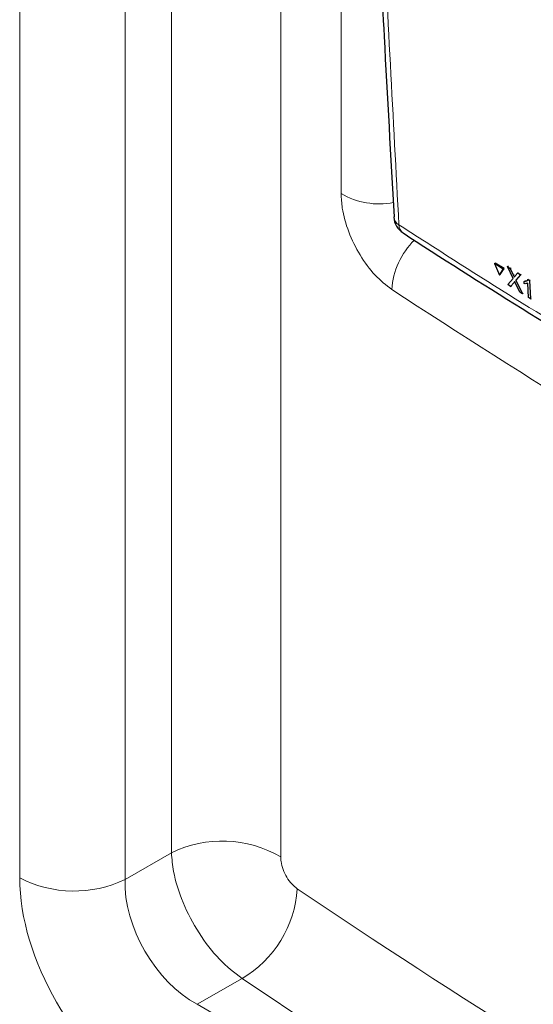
# Paper-space layout 'Blatt2' of a CAD drawing. Header units: millimetres. Extents: x 5 to 418, y 2 to 292.
# Tile 14 of 115: x 106 to 114, y 152 to 168. Entities that reach past the tile are written whole.
import ezdxf

# ---------------------------------------------------------------- set-up
doc = ezdxf.new("R2010")
doc.units = ezdxf.units.MM

psp = doc.layouts.new('Blatt2')

# ---------------------------------------------------------------- linework, layer by layer
at = {"color": 7, "linetype": 'Continuous', "lineweight": 18}
for p, q in [((108.149, 154.348), (108.149, 194.991)), ((105.672, 153.938), (105.672, 194.667)), ((107.392, 194.641), (107.392, 153.912)), ((109.934, 193.976), (109.934, 154.282)), ((110.92, 165.113), (110.92, 182.876)), ((113.732, 163.788), (113.744, 163.795)), ((113.743, 163.664), (113.755, 163.671)), ((107.392, 153.912), (108.149, 154.348)), ((109.303, 152.297), (108.569, 151.873)), ((108.569, 151.873), (126.162, 141.717))]:
    psp.add_line(p, q, dxfattribs=at)
at = {"color": 7, "linetype": 'Continuous', "lineweight": 25}
for p, q in [((111.78, 164.735), (111.78, 164.731)), ((113.425, 163.972), (113.437, 163.979)), ((113.568, 163.882), (113.425, 163.972)), ((113.425, 163.972), (113.505, 163.782)), ((113.581, 163.889), (113.437, 163.979)), ((113.505, 163.782), (113.568, 163.882)), ((113.518, 163.79), (113.581, 163.889)), ((113.568, 163.882), (113.581, 163.889)), ((113.638, 163.921), (113.65, 163.928)), ((113.729, 163.729), (113.638, 163.921)), ((113.638, 163.921), (113.682, 163.893)), ((113.65, 163.928), (113.652, 163.927)), ((113.682, 163.893), (113.694, 163.9)), ((113.682, 163.893), (113.732, 163.788)), ((113.505, 163.782), (113.518, 163.79)), ((113.643, 163.627), (113.729, 163.729)), ((113.763, 163.769), (113.803, 163.817)), ((113.848, 163.789), (113.774, 163.701)), ((113.774, 163.701), (113.786, 163.708)), ((113.803, 163.817), (113.815, 163.824)), ((113.803, 163.817), (113.848, 163.789)), ((113.848, 163.789), (113.86, 163.796)), ((113.975, 163.71), (113.987, 163.717)), ((113.975, 163.71), (113.997, 163.696)), ((113.997, 163.696), (114.008, 163.704)), ((113.688, 163.599), (113.643, 163.627)), ((113.743, 163.664), (113.688, 163.599)), ((113.688, 163.599), (113.7, 163.606)), ((113.756, 163.673), (113.755, 163.672)), ((113.836, 163.506), (113.766, 163.653)), ((113.774, 163.701), (113.88, 163.479)), ((113.908, 163.679), (113.92, 163.686)), ((113.91, 163.643), (113.908, 163.679)), ((113.92, 163.687), (113.958, 163.693)), ((113.982, 163.415), (113.967, 163.651)), ((113.997, 163.696), (114.015, 163.394)), ((113.88, 163.479), (113.836, 163.506)), ((113.88, 163.479), (113.892, 163.486)), ((114.015, 163.394), (113.982, 163.415)), ((114.015, 163.394), (114.027, 163.401))]:
    psp.add_line(p, q, dxfattribs=at)
at = {"color": 7, "linetype": 'Continuous', "lineweight": 18}
for centre, radius, start, end in [((111.545, 166.193), 1.248, 239.9534, 280.5841), ((111.946, 164.75), 0.167, 186.5592, 240.6653), ((112.029, 164.604), 0.165, 179.6975, 234.3198), ((112.985, 163.47), 1.239, 134.4428, 176.4378), ((108.979, 152.632), 1.907, 59.9359, 115.804), ((106.558, 155.658), 1.935, 242.7384, 295.5295), ((108.384, 153.87), 1.822, 300.2631, 356.5428)]:
    psp.add_arc(centre, radius, start, end, dxfattribs=at)
at = {"color": 7, "linetype": 'Continuous', "lineweight": 25}
psp.add_arc((112.113, 164.75), 0.333, 183.291, 237.1402, dxfattribs=at)
at = {"color": 7, "linetype": 'Continuous', "lineweight": 18}
for centre, major_axis, ratio, start_param, end_param in [((236.428, 234.48), (166.597, 7.942), 0.606525, 3.838324, 3.957849), ((107.737, 152.752), (-1.458, 2.526), 0.578965, 0.786849, 2.354907), ((108.621, 153.262), (-0.833, 1.443), 0.626599, 0.786854, 2.354911), ((236.428, 223.756), (166.595, 8.047), 0.60688, 3.82384, 3.966971), ((236.474, 222.763), (167.846, 8.044), 0.606667, 3.824081, 3.971771)]:
    psp.add_ellipse(centre, major_axis=major_axis, ratio=ratio, start_param=start_param, end_param=end_param, dxfattribs=at)
at = {"color": 7, "linetype": 'Continuous', "lineweight": 25}
for points, knots in [([(111.128, 181.154), (111.135, 180.814), (111.17, 179.075), (111.267, 175.958), (111.424, 171.805), (111.596, 168.063), (111.73, 165.716), (111.786, 164.735)], [0, 0, 0, 0, 0.0612246, 0.3135931, 0.5660969, 0.8186987, 1, 1, 1, 1]), ([(111.934, 164.471), (111.965, 164.451), (112.641, 164.007), (113.997, 163.157), (116.004, 161.923), (118.051, 160.712), (120.13, 159.522), (122.246, 158.354), (124.057, 157.381), (125.178, 156.805), (125.568, 156.604)], [0, 0, 0, 0, 0.0073156, 0.1597915, 0.3120799, 0.4641284, 0.6158325, 0.7672972, 0.9190111, 1, 1, 1, 1]), ([(113.732, 163.788), (113.736, 163.781), (113.74, 163.771), (113.746, 163.759), (113.747, 163.753), (113.748, 163.751)], [0, 0, 0, 0, 0.561277, 0.781763, 1, 1, 1, 1]), ([(113.748, 163.751), (113.75, 163.754), (113.756, 163.76), (113.761, 163.766), (113.763, 163.769)], [0, 0, 0, 0, 0.56, 1, 1, 1, 1]), ([(113.908, 163.679), (113.924, 163.68), (113.951, 163.681), (113.968, 163.701), (113.975, 163.71)], [0, 0, 0, 0, 0.560427, 1, 1, 1, 1]), ([(113.754, 163.677), (113.752, 163.675), (113.748, 163.671), (113.745, 163.666), (113.743, 163.664)], [0, 0, 0, 0, 0.560002, 1, 1, 1, 1]), ([(113.766, 163.653), (113.764, 163.657), (113.76, 163.666), (113.756, 163.674), (113.754, 163.677)], [0, 0, 0, 0, 0.56, 1, 1, 1, 1]), ([(113.967, 163.651), (113.958, 163.647), (113.94, 163.641), (113.919, 163.643), (113.91, 163.643)], [0, 0, 0, 0, 0.559686, 1, 1, 1, 1])]:
    psp.add_open_spline(points, degree=3, knots=knots, dxfattribs=at)
at = {"color": 7, "linetype": 'Continuous', "lineweight": 18}
for points, knots in [([(111.208, 181.023), (111.212, 180.844), (111.233, 179.951), (111.331, 176.205), (111.524, 170.895), (111.77, 166.349), (111.864, 164.604)], [0, 0, 0, 0, 0.032288, 0.161438, 0.678067, 1, 1, 1, 1]), ([(111.748, 163.547), (111.655, 163.62), (111.468, 163.765), (111.22, 164.104), (111.033, 164.487), (110.934, 164.839), (110.924, 165.035), (110.92, 165.113)], [0, 0, 0, 0, 0.215179, 0.430126, 0.644958, 0.859834, 1, 1, 1, 1]), ([(111.864, 164.604), (112.012, 164.509), (112.751, 164.033), (114.698, 162.805), (117.773, 160.955), (121.566, 158.8), (124.19, 157.421), (125.495, 156.736)], [0, 0, 0, 0, 0.0345662, 0.1728355, 0.4495496, 0.7262636, 1, 1, 1, 1]), ([(109.303, 152.297), (109.177, 152.392), (108.927, 152.584), (108.587, 153.03), (108.325, 153.532), (108.18, 153.992), (108.158, 154.248), (108.149, 154.348)], [0, 0, 0, 0, 0.21499, 0.429856, 0.644894, 0.860206, 1, 1, 1, 1]), ([(109.934, 154.282), (109.935, 154.256), (109.938, 154.191), (109.97, 154.074), (110.031, 153.946), (110.112, 153.833), (110.173, 153.785), (110.203, 153.76)], [0, 0, 0, 0, 0.140339, 0.356315, 0.571508, 0.785916, 1, 1, 1, 1])]:
    psp.add_open_spline(points, degree=3, knots=knots, dxfattribs=at)

doc.saveas('drawing.dxf')
